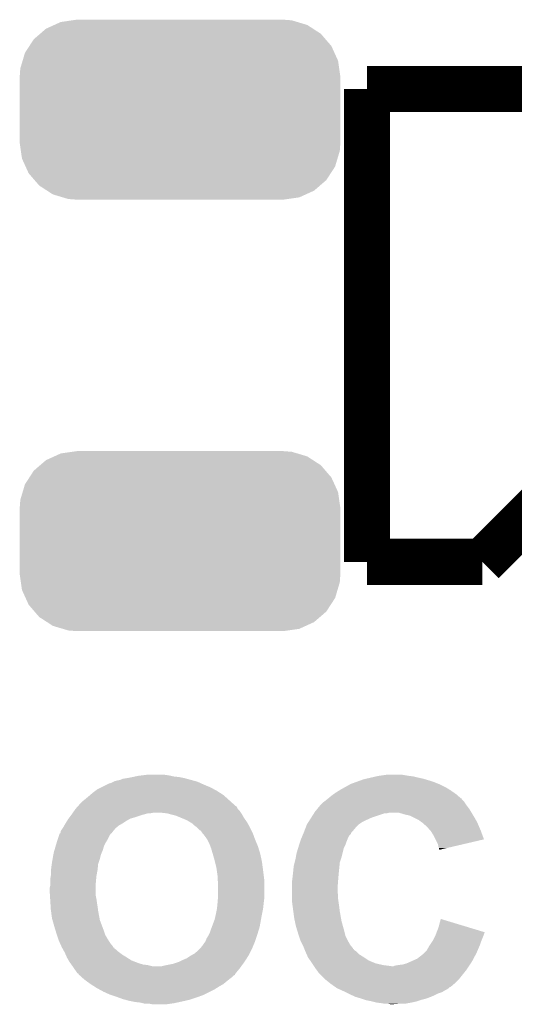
# Model space of a CAD drawing. Extents: x -1.3 to 24.2, y -3.9 to 53.4.
# Tile 17 of 44: x 4.4 to 6.6, y 12.7 to 17.1. Entities that reach past the tile are written whole.
import ezdxf

# ---------------------------------------------------------------- set-up
doc = ezdxf.new("R2010")
doc.units = 0
doc.layers.get('0').update_dxf_attribs({"linetype": 'CONTINUOUS'})
doc.layers.add('CURRENT_13_CLICK_V100_GTO', color=14, linetype='CONTINUOUS')
doc.layers.add('CURRENT_13_CLICK_V100_GTS', color=12, linetype='CONTINUOUS')

# ---------------------------------------------------------------- blocks, each defined once
blk = doc.blocks.new('CUSTOM_61')
for points in [[(-0.52524, 0.38613), (-0.47393, 0.39348), (0.516388, 0.38613), (0.491802, 0.39348)], [(-0.47393, 0.39348), (-0.45466, 0.39624), (0.491802, 0.39348), (0.45466, 0.39624)], [(-0.616066, 0.33428), (-0.590146, 0.356616), (0.61995, 0.33428), (0.585486, 0.356616)], [(-0.590146, 0.356616), (-0.553992, 0.373056), (0.585486, 0.356616), (0.560116, 0.373056)], [(-0.553992, 0.373056), (-0.52524, 0.38613), (0.560116, 0.373056), (0.516388, 0.38613)], [(-0.663476, 0.280266), (-0.64416, 0.31007), (0.666496, 0.280266), (0.640814, 0.31007)], [(-0.64416, 0.31007), (-0.616066, 0.33428), (0.640814, 0.31007), (0.61995, 0.33428)], [(-0.682936, 0.250236), (-0.663476, 0.280266), (0.680152, 0.250236), (0.666496, 0.280266)], [(-0.693364, 0.21536), (-0.682936, 0.250236), (0.69601, 0.21536), (0.680152, 0.250236)], [(-0.70612, 0.14478), (-0.70336, 0.181922), (0.70612, 0.14478), (0.7008, 0.181922)], [(-0.70336, 0.181922), (-0.693364, 0.21536), (0.7008, 0.181922), (0.69601, 0.21536)], [(-0.70612, -0.14478), (-0.70612, 0.14478), (0.70612, -0.14478), (0.70612, 0.14478)], [(-0.700798, -0.181922), (-0.70612, -0.14478), (0.70336, -0.181922), (0.70612, -0.14478)], [(-0.69601, -0.21536), (-0.700798, -0.181922), (0.693362, -0.21536), (0.70336, -0.181922)], [(-0.68015, -0.250236), (-0.69601, -0.21536), (0.682936, -0.250236), (0.693362, -0.21536)], [(-0.666496, -0.280266), (-0.68015, -0.250236), (0.663474, -0.280266), (0.682936, -0.250236)], [(-0.640812, -0.31007), (-0.666496, -0.280266), (0.64416, -0.31007), (0.663474, -0.280266)], [(-0.61995, -0.33428), (-0.640812, -0.31007), (0.616064, -0.33428), (0.64416, -0.31007)], [(-0.585484, -0.356616), (-0.61995, -0.33428), (0.590146, -0.356616), (0.616064, -0.33428)], [(-0.560116, -0.373056), (-0.585484, -0.356616), (0.55399, -0.373056), (0.590146, -0.356616)], [(-0.516386, -0.38613), (-0.560116, -0.373056), (0.52524, -0.38613), (0.55399, -0.373056)], [(-0.491802, -0.39348), (-0.516386, -0.38613), (0.473928, -0.39348), (0.52524, -0.38613)], [(-0.45466, -0.39624), (-0.491802, -0.39348), (0.45466, -0.39624), (0.473928, -0.39348)]]:
    blk.add_solid(points)

msp = doc.modelspace()

# ---------------------------------------------------------------- linework, layer by layer
at = {"layer": 'CURRENT_13_CLICK_V100_GTO', "const_width": 0.2032}
for points in [[(5.9436, 16.764), (6.8072, 16.764)], [(5.9436, 14.6812), (5.9436, 16.764)], [(6.4516, 14.6812), (6.8072, 15.0368), (6.8072, 16.764)], [(5.9436, 14.6812), (6.4516, 14.6812)]]:
    msp.add_lwpolyline(points, dxfattribs=at)
at = {"layer": 'CURRENT_13_CLICK_V100_GTO'}
for points in [[(4.798062, 13.70076), (4.808224, 13.70584), (5.22478, 13.70076), (5.213606, 13.70584)], [(4.808224, 13.70584), (4.810762, 13.705842), (5.213606, 13.70584), (5.213602, 13.705842)], [(4.810762, 13.705842), (4.81838, 13.70838), (5.213602, 13.705842), (5.208018, 13.70838)], [(4.81838, 13.70838), (4.828538, 13.71346), (5.208018, 13.70838), (5.196842, 13.71346)], [(4.828538, 13.71346), (4.833622, 13.716002), (5.196842, 13.71346), (5.187522, 13.716002)], [(4.833622, 13.716002), (4.84378, 13.71854), (5.187522, 13.716002), (5.178216, 13.71854)], [(4.84378, 13.71854), (4.856482, 13.721082), (5.178216, 13.71854), (5.168894, 13.721082)], [(4.856482, 13.721082), (4.869182, 13.72616), (5.168894, 13.721082), (5.150274, 13.72616)], [(4.869182, 13.72616), (4.88442, 13.7287), (5.150274, 13.72616), (5.14096, 13.7287)], [(4.88442, 13.7287), (4.89966, 13.73124), (5.14096, 13.7287), (5.12826, 13.73124)], [(4.89966, 13.73124), (4.911512, 13.73378), (5.12826, 13.73124), (5.115558, 13.73378)], [(4.911512, 13.73378), (4.923366, 13.73632), (5.115558, 13.73378), (5.092702, 13.73632)], [(4.923366, 13.73632), (4.93522, 13.73886), (5.092702, 13.73632), (5.08127, 13.73886)], [(4.93522, 13.73886), (4.95554, 13.7414), (5.08127, 13.73886), (5.069838, 13.7414)], [(4.95554, 13.7414), (4.975862, 13.74394), (5.069838, 13.7414), (5.05206, 13.74394)], [(5.86791, 13.70076), (5.872482, 13.7033), (6.26618, 13.70076), (6.25983, 13.7033)], [(5.872482, 13.7033), (5.893436, 13.71092), (6.25983, 13.7033), (6.24078, 13.71092)], [(5.893436, 13.71092), (5.914392, 13.71854), (6.24078, 13.71092), (6.21792, 13.71854)], [(5.914392, 13.71854), (5.928362, 13.72362), (6.21792, 13.71854), (6.200986, 13.72362)], [(5.928362, 13.72362), (5.939368, 13.72616), (6.200986, 13.72362), (6.192518, 13.72616)], [(5.939368, 13.72616), (5.96138, 13.73124), (6.192518, 13.72616), (6.16966, 13.73124)], [(5.96138, 13.73124), (5.983392, 13.73632), (6.16966, 13.73124), (6.14934, 13.73632)], [(5.983392, 13.73632), (5.9944, 13.73886), (6.14934, 13.73632), (6.12902, 13.73886)], [(5.9944, 13.73886), (6.029962, 13.74394), (6.12902, 13.73886), (6.098538, 13.74394)], [(4.725242, 13.655038), (4.737098, 13.6652), (5.311142, 13.655038), (5.295174, 13.6652)], [(4.737098, 13.6652), (4.74726, 13.67282), (5.295174, 13.6652), (5.2832, 13.67282)], [(4.74726, 13.67282), (4.757422, 13.68044), (5.2832, 13.67282), (5.269232, 13.68044)], [(4.757422, 13.68044), (4.772662, 13.68806), (5.269232, 13.68044), (5.255262, 13.68806)], [(4.772662, 13.68806), (4.798062, 13.70076), (5.255262, 13.68806), (5.22478, 13.70076)], [(5.795772, 13.65758), (5.80644, 13.6652), (6.337302, 13.65758), (6.326416, 13.6652)], [(5.80644, 13.6652), (5.822698, 13.67536), (6.326416, 13.6652), (6.311898, 13.67536)], [(5.822698, 13.67536), (5.82676, 13.677898), (6.311898, 13.67536), (6.307838, 13.677898)], [(5.82676, 13.677898), (5.84505, 13.68806), (6.307838, 13.677898), (6.291578, 13.68806)], [(5.84505, 13.68806), (5.86791, 13.70076), (6.291578, 13.68806), (6.26618, 13.70076)], [(4.674446, 13.60932), (4.68122, 13.61694), (5.36194, 13.60932), (5.353474, 13.61694)], [(4.68122, 13.61694), (4.691382, 13.627102), (5.353474, 13.61694), (5.342184, 13.627102)], [(4.691382, 13.627102), (4.70408, 13.63726), (5.342184, 13.627102), (5.330896, 13.63726)], [(4.70408, 13.63726), (4.71932, 13.64996), (5.330896, 13.63726), (5.316786, 13.64996)], [(4.71932, 13.64996), (4.725242, 13.655038), (5.316786, 13.64996), (5.311142, 13.655038)], [(5.7404, 13.61186), (5.750562, 13.62202), (6.38048, 13.61186), (6.373708, 13.62202)], [(5.750562, 13.62202), (5.757334, 13.6271), (6.373708, 13.62202), (6.37032, 13.6271)], [(5.757334, 13.6271), (5.76072, 13.62964), (6.37032, 13.6271), (6.36778, 13.62964)], [(5.76072, 13.62964), (5.770236, 13.637254), (6.36778, 13.62964), (6.360166, 13.637254)], [(5.770236, 13.637254), (5.77339, 13.639776), (6.360166, 13.637254), (6.36016, 13.639776)], [(5.77339, 13.639776), (5.77342, 13.6398), (6.36016, 13.639776), (6.357624, 13.6398)], [(5.77342, 13.6398), (5.78866, 13.6525), (6.357624, 13.6398), (6.34311, 13.6525)], [(5.78866, 13.6525), (5.795772, 13.65758), (6.34311, 13.6525), (6.337302, 13.65758)], [(4.64312, 13.56868), (4.646676, 13.57376), (4.959778, 13.56868), (4.978402, 13.57376)], [(4.646676, 13.57376), (4.648454, 13.5763), (4.988562, 13.57376), (5.001262, 13.5763)], [(4.648454, 13.5763), (4.655566, 13.58646), (5.389034, 13.5763), (5.38226, 13.58646)], [(4.655566, 13.58646), (4.660902, 13.594082), (5.38226, 13.58646), (5.374642, 13.594082)], [(4.660902, 13.594082), (4.669924, 13.604234), (5.374642, 13.594082), (5.36956, 13.604234)], [(4.669924, 13.604234), (4.672186, 13.606778), (5.36956, 13.604234), (5.364484, 13.606778)], [(4.672186, 13.606778), (4.674446, 13.60932), (5.364484, 13.606778), (5.36194, 13.60932)], [(5.064762, 13.57376), (5.0419, 13.5763), (5.390728, 13.57376), (5.389034, 13.5763)], [(5.073646, 13.571222), (5.064762, 13.57376), (5.392418, 13.571222), (5.390728, 13.57376)], [(5.08254, 13.56868), (5.073646, 13.571222), (5.393872, 13.56868), (5.392418, 13.571222)], [(5.698836, 13.55598), (5.710148, 13.573758), (5.96646, 13.55598), (6.019798, 13.573758)], [(5.710148, 13.573758), (5.71015, 13.57376), (6.019798, 13.573758), (6.029958, 13.57376)], [(5.71015, 13.57376), (5.711766, 13.5763), (6.029958, 13.57376), (6.040118, 13.5763)], [(5.711766, 13.5763), (5.715, 13.58138), (6.404866, 13.5763), (6.401818, 13.58138)], [(5.715, 13.58138), (5.72331, 13.591538), (6.401818, 13.58138), (6.395722, 13.591538)], [(5.72331, 13.591538), (5.737858, 13.609318), (6.395722, 13.591538), (6.382388, 13.609318)], [(5.737858, 13.609318), (5.7404, 13.61186), (6.382388, 13.609318), (6.38048, 13.61186)], [(6.111242, 13.56868), (6.085838, 13.5763), (6.409438, 13.56868), (6.404866, 13.5763)], [(4.610826, 13.520422), (4.61518, 13.52804), (4.851402, 13.520422), (4.864734, 13.52804)], [(4.61518, 13.52804), (4.616766, 13.53058), (4.864734, 13.52804), (4.86918, 13.53058)], [(4.616766, 13.53058), (4.623116, 13.540738), (4.86918, 13.53058), (4.884418, 13.540738)], [(4.623116, 13.540738), (4.62788, 13.548358), (4.884418, 13.540738), (4.89775, 13.548358)], [(4.62788, 13.548358), (4.629786, 13.550902), (4.89775, 13.548358), (4.902202, 13.550902)], [(4.629786, 13.550902), (4.633594, 13.55598), (4.902202, 13.550902), (4.91998, 13.55598)], [(4.633594, 13.55598), (4.641212, 13.566138), (4.91998, 13.55598), (4.95046, 13.566138)], [(4.641212, 13.566138), (4.64312, 13.56868), (4.95046, 13.566138), (4.959778, 13.56868)], [(5.102862, 13.563598), (5.08254, 13.56868), (5.396776, 13.563598), (5.393872, 13.56868)], [(5.12725, 13.553438), (5.102862, 13.563598), (5.40258, 13.553438), (5.396776, 13.563598)], [(5.13334, 13.5509), (5.12725, 13.553438), (5.404394, 13.5509), (5.40258, 13.553438)], [(5.15112, 13.54328), (5.13334, 13.5509), (5.409838, 13.54328), (5.404394, 13.5509)], [(5.16382, 13.53566), (5.15112, 13.54328), (5.415282, 13.53566), (5.409838, 13.54328)], [(5.176522, 13.528038), (5.16382, 13.53566), (5.419516, 13.528038), (5.415282, 13.53566)], [(5.184142, 13.52042), (5.176522, 13.528038), (5.423748, 13.52042), (5.419516, 13.528038)], [(5.679442, 13.5255), (5.685904, 13.535658), (5.90804, 13.5255), (5.923278, 13.535658)], [(5.685904, 13.535658), (5.690754, 13.54328), (5.923278, 13.535658), (5.93852, 13.54328)], [(5.690754, 13.54328), (5.698836, 13.55598), (5.93852, 13.54328), (5.96646, 13.55598)], [(6.122676, 13.56614), (6.111242, 13.56868), (6.41096, 13.56614), (6.409438, 13.56868)], [(6.134098, 13.563602), (6.122676, 13.56614), (6.412442, 13.563602), (6.41096, 13.56614)], [(6.169658, 13.54582), (6.134098, 13.563602), (6.422814, 13.54582), (6.412442, 13.563602)], [(6.17982, 13.5382), (6.169658, 13.54582), (6.427258, 13.5382), (6.422814, 13.54582)], [(6.183634, 13.535658), (6.17982, 13.5382), (6.42874, 13.535658), (6.427258, 13.5382)], [(6.18744, 13.53312), (6.183634, 13.535658), (6.429828, 13.53312), (6.42874, 13.535658)], [(6.18998, 13.530578), (6.18744, 13.53312), (6.430918, 13.530578), (6.429828, 13.53312)], [(6.20776, 13.515342), (6.18998, 13.530578), (6.437448, 13.515342), (6.430918, 13.530578)], [(4.58978, 13.482324), (4.589804, 13.48486), (4.814152, 13.482324), (4.815844, 13.48486)], [(4.589804, 13.48486), (4.590118, 13.484862), (4.815844, 13.48486), (4.815846, 13.484862)], [(4.590118, 13.484862), (4.592326, 13.484876), (4.815846, 13.484862), (4.815872, 13.484876)], [(4.592326, 13.484876), (4.593594, 13.487414), (4.815872, 13.484876), (4.82092, 13.487414)], [(4.593594, 13.487414), (4.59486, 13.489944), (4.82092, 13.487414), (4.820924, 13.489944)], [(4.59486, 13.49248), (4.594864, 13.495026), (4.82346, 13.49248), (4.82558, 13.495026)], [(4.59486, 13.489946), (4.59486, 13.49248), (4.820926, 13.489946), (4.82346, 13.49248)], [(4.59486, 13.489944), (4.59486, 13.489946), (4.820924, 13.489944), (4.820926, 13.489946)], [(4.594864, 13.495026), (4.603326, 13.507722), (4.82558, 13.495026), (4.836162, 13.507722)], [(4.603326, 13.507722), (4.605018, 13.510258), (4.836162, 13.507722), (4.839204, 13.510258)], [(4.605018, 13.510258), (4.610826, 13.520422), (4.839204, 13.510258), (4.851402, 13.520422)], [(5.194298, 13.5128), (5.184142, 13.52042), (5.42798, 13.5128), (5.423748, 13.52042)], [(5.1943, 13.512798), (5.194298, 13.5128), (5.427982, 13.512798), (5.42798, 13.5128)], [(5.207004, 13.500098), (5.1943, 13.512798), (5.434332, 13.500098), (5.427982, 13.512798)], [(5.21208, 13.497558), (5.207004, 13.500098), (5.435602, 13.497558), (5.434332, 13.500098)], [(5.21462, 13.495014), (5.21208, 13.497558), (5.436874, 13.495014), (5.435602, 13.497558)], [(5.214624, 13.492476), (5.21462, 13.495014), (5.438142, 13.492476), (5.436874, 13.495014)], [(5.218856, 13.487398), (5.214624, 13.492476), (5.44068, 13.487398), (5.438142, 13.492476)], [(5.22732, 13.47724), (5.218856, 13.487398), (5.444376, 13.47724), (5.44068, 13.487398)], [(5.662506, 13.48232), (5.66568, 13.489936), (5.872476, 13.48232), (5.87502, 13.489936)], [(5.66568, 13.489936), (5.66674, 13.49248), (5.87502, 13.489936), (5.877562, 13.49248)], [(5.66674, 13.49248), (5.668694, 13.497562), (5.877562, 13.49248), (5.882642, 13.497562)], [(5.668694, 13.497562), (5.674556, 13.5128), (5.882642, 13.497562), (5.89534, 13.5128)], [(5.674556, 13.5128), (5.67944, 13.525498), (5.89534, 13.5128), (5.908038, 13.525498)], [(5.67944, 13.525498), (5.679442, 13.5255), (5.908038, 13.525498), (5.90804, 13.5255)], [(6.221098, 13.5001), (6.20776, 13.515342), (6.44398, 13.5001), (6.437448, 13.515342)], [(6.22554, 13.495022), (6.221098, 13.5001), (6.445882, 13.495022), (6.44398, 13.5001)], [(6.23824, 13.474698), (6.22554, 13.495022), (6.45349, 13.474698), (6.445882, 13.495022)], [(4.572596, 13.42898), (4.577078, 13.444218), (4.78536, 13.42898), (4.79298, 13.444218)], [(4.577078, 13.444218), (4.57708, 13.44422), (4.79298, 13.444218), (4.79298, 13.44422)], [(4.57708, 13.44422), (4.581312, 13.45692), (4.79298, 13.44422), (4.8006, 13.45692)], [(4.581312, 13.45692), (4.588086, 13.477242), (4.8006, 13.45692), (4.810762, 13.477242)], [(4.588086, 13.477242), (4.58978, 13.482324), (4.810762, 13.477242), (4.814152, 13.482324)], [(5.240018, 13.459462), (5.22732, 13.47724), (5.45084, 13.459462), (5.444376, 13.47724)], [(5.24002, 13.459458), (5.240018, 13.459462), (5.450842, 13.459458), (5.45084, 13.459462)], [(5.25018, 13.43914), (5.24002, 13.459458), (5.459308, 13.43914), (5.450842, 13.459458)], [(5.645572, 13.4366), (5.650654, 13.451842), (5.84962, 13.4366), (5.8547, 13.451842)], [(5.650654, 13.451842), (5.65404, 13.461998), (5.8547, 13.451842), (5.858762, 13.461998)], [(5.65404, 13.461998), (5.655098, 13.46454), (5.858762, 13.461998), (5.85978, 13.46454)], [(5.655098, 13.46454), (5.65933, 13.474696), (5.85978, 13.46454), (5.864858, 13.474696)], [(5.65933, 13.474696), (5.662506, 13.48232), (5.864858, 13.474696), (5.872476, 13.48232)], [(6.245862, 13.459454), (6.23824, 13.474698), (6.459194, 13.459454), (6.45349, 13.474698)], [(6.256018, 13.439142), (6.245862, 13.459454), (6.372284, 13.439142), (6.459194, 13.459454)], [(4.563034, 13.393422), (4.56438, 13.401042), (4.772662, 13.393422), (4.775928, 13.401042)], [(4.56438, 13.401042), (4.567366, 13.4112), (4.775928, 13.401042), (4.780282, 13.4112)], [(4.567366, 13.4112), (4.572596, 13.42898), (4.780282, 13.4112), (4.78536, 13.42898)], [(5.25399, 13.428982), (5.25018, 13.43914), (5.46354, 13.428982), (5.459308, 13.43914)], [(5.2578, 13.418822), (5.25399, 13.428982), (5.466666, 13.418822), (5.46354, 13.428982)], [(5.264524, 13.39596), (5.2578, 13.418822), (5.4737, 13.39596), (5.466666, 13.418822)], [(5.630486, 13.380722), (5.63372, 13.398502), (5.83184, 13.380722), (5.836284, 13.398502)], [(5.63372, 13.398502), (5.640752, 13.421358), (5.836284, 13.398502), (5.841998, 13.421358)], [(5.640752, 13.421358), (5.64388, 13.43152), (5.841998, 13.421358), (5.847078, 13.43152)], [(5.64388, 13.43152), (5.645572, 13.4366), (5.847078, 13.43152), (5.84962, 13.4366)], [(6.25856, 13.426442), (6.256018, 13.439142), (6.317944, 13.426442), (6.372284, 13.439142)], [(6.261098, 13.421364), (6.25856, 13.426442), (6.296218, 13.421364), (6.317944, 13.426442)], [(6.2611, 13.416284), (6.261098, 13.421364), (6.274482, 13.416284), (6.296218, 13.421364)], [(6.263632, 13.413748), (6.2611, 13.416284), (6.263632, 13.413748), (6.274482, 13.416284)], [(4.555744, 13.350242), (4.55676, 13.35786), (4.759962, 13.350242), (4.7625, 13.35786)], [(4.55676, 13.35786), (4.559448, 13.3731), (4.7625, 13.35786), (4.767578, 13.3731)], [(4.559448, 13.3731), (4.563034, 13.393422), (4.767578, 13.3731), (4.772662, 13.393422)], [(5.2705, 13.37564), (5.264524, 13.39596), (5.478056, 13.37564), (5.4737, 13.39596)], [(5.27431, 13.3604), (5.2705, 13.37564), (5.48132, 13.3604), (5.478056, 13.37564)], [(5.28066, 13.334998), (5.27431, 13.3604), (5.484708, 13.334998), (5.48132, 13.3604)], [(5.62102, 13.34008), (5.625464, 13.357858), (5.822442, 13.34008), (5.82422, 13.357858)], [(5.625464, 13.357858), (5.62864, 13.37056), (5.82422, 13.357858), (5.828452, 13.37056)], [(5.62864, 13.37056), (5.630486, 13.380722), (5.828452, 13.37056), (5.83184, 13.380722)], [(4.55168, 13.31976), (4.552356, 13.324838), (4.756496, 13.31976), (4.75742, 13.324838)], [(4.55168, 13.299442), (4.55168, 13.31976), (4.752802, 13.299442), (4.756496, 13.31976)], [(4.552356, 13.324838), (4.555744, 13.350242), (4.75742, 13.324838), (4.759962, 13.350242)], [(5.282474, 13.3223), (5.28066, 13.334998), (5.4864, 13.3223), (5.484708, 13.334998)], [(5.28574, 13.299438), (5.282474, 13.3223), (5.489258, 13.299438), (5.4864, 13.3223)], [(5.617632, 13.30706), (5.61848, 13.31468), (5.81914, 13.30706), (5.819902, 13.31468)], [(5.61848, 13.31468), (5.62102, 13.34008), (5.819902, 13.31468), (5.822442, 13.34008)], [(4.54914, 13.284202), (4.551256, 13.2969), (4.751184, 13.284202), (4.75234, 13.2969)], [(4.54914, 13.26896), (4.54914, 13.284202), (4.7498, 13.26896), (4.751184, 13.284202)], [(4.54914, 13.256262), (4.54914, 13.26896), (4.7498, 13.256262), (4.7498, 13.26896)], [(4.551256, 13.2969), (4.55168, 13.299442), (4.75234, 13.2969), (4.752802, 13.299442)], [(5.28574, 13.284198), (5.28574, 13.299438), (5.491164, 13.284198), (5.489258, 13.299438)], [(5.286164, 13.281658), (5.28574, 13.284198), (5.49148, 13.281658), (5.491164, 13.284198)], [(5.28828, 13.268958), (5.286164, 13.281658), (5.49148, 13.268958), (5.49148, 13.281658)], [(5.28828, 13.21054), (5.28828, 13.268958), (5.49148, 13.21054), (5.49148, 13.268958)], [(5.6134, 13.2715), (5.614034, 13.27658), (5.816208, 13.2715), (5.8166, 13.27658)], [(5.6134, 13.243562), (5.6134, 13.2715), (5.81406, 13.243562), (5.816208, 13.2715)], [(5.614034, 13.27658), (5.61594, 13.29182), (5.8166, 13.27658), (5.81787, 13.29182)], [(5.61594, 13.29182), (5.617632, 13.30706), (5.81787, 13.29182), (5.81914, 13.30706)], [(4.5466, 13.246102), (4.54914, 13.256262), (4.7498, 13.246102), (4.7498, 13.256262)], [(4.5466, 13.230858), (4.5466, 13.246102), (4.7498, 13.230858), (4.7498, 13.246102)], [(4.54787, 13.210542), (4.5466, 13.230858), (4.7498, 13.210542), (4.7498, 13.230858)], [(5.6134, 13.225778), (5.6134, 13.243562), (5.81406, 13.225778), (5.81406, 13.243562)], [(5.6134, 13.215618), (5.6134, 13.225778), (5.8166, 13.215618), (5.81406, 13.225778)], [(4.548664, 13.197838), (4.54787, 13.210542), (4.75234, 13.197838), (4.7498, 13.210542)], [(4.549776, 13.18006), (4.548664, 13.197838), (4.75488, 13.18006), (4.75234, 13.197838)], [(5.28574, 13.18006), (5.28722, 13.19784), (5.489256, 13.18006), (5.49148, 13.19784)], [(5.28722, 13.19784), (5.28828, 13.21054), (5.49148, 13.19784), (5.49148, 13.21054)], [(5.6134, 13.19784), (5.6134, 13.215618), (5.8166, 13.19784), (5.8166, 13.215618)], [(5.6134, 13.187682), (5.6134, 13.19784), (5.818052, 13.187682), (5.8166, 13.19784)], [(5.616788, 13.16228), (5.6134, 13.187682), (5.82168, 13.16228), (5.818052, 13.187682)], [(4.550728, 13.16482), (4.549776, 13.18006), (4.75742, 13.16482), (4.75488, 13.18006)], [(4.55168, 13.14958), (4.550728, 13.16482), (4.759326, 13.14958), (4.75742, 13.16482)], [(4.552358, 13.1445), (4.55168, 13.14958), (4.75996, 13.1445), (4.759326, 13.14958)], [(4.55676, 13.111482), (4.552358, 13.1445), (4.766152, 13.111482), (4.75996, 13.1445)], [(5.27812, 13.12926), (5.2832, 13.15466), (5.48132, 13.12926), (5.486398, 13.15466)], [(5.2832, 13.154662), (5.285486, 13.17752), (5.4864, 13.154662), (5.48894, 13.17752)], [(5.2832, 13.15466), (5.2832, 13.154662), (5.486398, 13.15466), (5.4864, 13.154662)], [(5.285486, 13.17752), (5.28574, 13.18006), (5.48894, 13.17752), (5.489256, 13.18006)], [(5.619498, 13.14196), (5.616788, 13.16228), (5.82422, 13.14196), (5.82168, 13.16228)], [(5.62356, 13.11148), (5.619498, 13.14196), (5.8296, 13.11148), (5.82422, 13.14196)], [(4.558938, 13.103862), (4.55676, 13.111482), (4.76758, 13.103862), (4.766152, 13.111482)], [(4.56692, 13.07592), (4.558938, 13.103862), (4.778058, 13.07592), (4.76758, 13.103862)], [(5.260656, 13.073378), (5.273038, 13.106398), (5.47116, 13.073378), (5.477162, 13.106398)], [(5.273038, 13.106398), (5.27812, 13.12926), (5.477162, 13.106398), (5.48132, 13.12926)], [(5.626282, 13.09878), (5.62356, 13.11148), (5.83184, 13.09878), (5.8296, 13.11148)], [(5.63118, 13.07592), (5.626282, 13.09878), (5.83819, 13.07592), (5.83184, 13.09878)], [(6.25856, 13.07084), (6.268744, 13.108934), (6.39458, 13.07084), (6.268744, 13.108934)], [(4.570828, 13.06322), (4.56692, 13.07592), (4.78282, 13.06322), (4.778058, 13.07592)], [(4.57708, 13.0429), (4.570828, 13.06322), (4.789594, 13.0429), (4.78282, 13.06322)], [(5.25272, 13.05052), (5.2578, 13.06576), (5.464126, 13.05052), (5.468814, 13.06576)], [(5.2578, 13.06576), (5.260656, 13.073378), (5.468814, 13.06576), (5.47116, 13.073378)], [(5.638214, 13.05306), (5.63118, 13.07592), (5.84454, 13.05306), (5.83819, 13.07592)], [(5.64134, 13.0429), (5.638214, 13.05306), (5.84708, 13.0429), (5.84454, 13.05306)], [(6.250736, 13.050502), (6.25856, 13.07084), (6.46176, 13.050502), (6.39458, 13.07084)], [(4.577928, 13.040362), (4.57708, 13.0429), (4.79044, 13.040362), (4.789594, 13.0429)], [(4.583854, 13.02258), (4.577928, 13.040362), (4.8006, 13.02258), (4.79044, 13.040362)], [(4.58724, 13.012422), (4.583854, 13.02258), (4.80695, 13.012422), (4.8006, 13.02258)], [(4.591858, 13.002262), (4.58724, 13.012422), (4.8133, 13.002262), (4.80695, 13.012422)], [(5.22478, 12.99972), (5.232398, 13.009878), (5.446606, 12.99972), (5.450838, 13.009878)], [(5.232398, 13.009882), (5.23748, 13.022582), (5.45084, 13.009882), (5.455072, 13.022582)], [(5.232398, 13.009878), (5.232398, 13.009882), (5.450838, 13.009878), (5.45084, 13.009882)], [(5.23748, 13.022582), (5.2451, 13.035282), (5.455072, 13.022582), (5.459306, 13.035282)], [(5.2451, 13.035282), (5.247638, 13.04036), (5.459306, 13.035282), (5.461, 13.04036)], [(5.247638, 13.04036), (5.25272, 13.05052), (5.461, 13.04036), (5.464126, 13.05052)], [(5.644728, 13.032738), (5.64134, 13.0429), (5.84962, 13.032738), (5.84708, 13.0429)], [(5.6515, 13.012422), (5.644728, 13.032738), (5.85978, 13.012422), (5.84962, 13.032738)], [(5.66039, 12.994644), (5.6515, 13.012422), (5.86994, 12.994644), (5.85978, 13.012422)], [(6.221306, 12.994642), (6.231466, 13.009882), (6.44144, 12.994642), (6.44652, 13.009882)], [(6.231466, 13.009882), (6.23316, 13.012422), (6.44652, 13.009882), (6.447536, 13.012422)], [(6.23316, 13.012422), (6.244588, 13.03528), (6.447536, 13.012422), (6.45668, 13.03528)], [(6.244588, 13.03528), (6.24586, 13.03782), (6.45668, 13.03528), (6.457526, 13.03782)], [(6.24586, 13.03782), (6.247812, 13.042898), (6.457526, 13.03782), (6.45922, 13.042898)], [(6.247812, 13.042898), (6.249766, 13.047976), (6.45922, 13.042898), (6.461758, 13.047976)], [(6.249766, 13.047976), (6.250736, 13.050502), (6.461758, 13.047976), (6.46176, 13.050502)], [(4.598784, 12.987024), (4.591858, 13.002262), (4.825996, 12.987024), (4.8133, 13.002262)], [(4.599934, 12.984494), (4.598784, 12.987024), (4.826, 12.984494), (4.825996, 12.987024)], [(4.59994, 12.98448), (4.599934, 12.984494), (4.826028, 12.98448), (4.826, 12.984494)], [(4.60135, 12.981942), (4.59994, 12.98448), (4.831074, 12.981942), (4.826028, 12.98448)], [(4.60417, 12.976866), (4.60135, 12.981942), (4.833618, 12.976866), (4.831074, 12.981942)], [(4.605584, 12.974322), (4.60417, 12.976866), (4.838696, 12.974322), (4.833618, 12.976866)], [(4.609818, 12.966702), (4.605584, 12.974322), (4.84632, 12.966702), (4.838696, 12.974322)], [(4.61264, 12.96162), (4.609818, 12.966702), (4.853096, 12.96162), (4.84632, 12.966702)], [(5.184138, 12.956538), (5.19938, 12.96924), (5.426706, 12.956538), (5.433058, 12.96924)], [(5.19938, 12.96924), (5.20954, 12.9794), (5.433058, 12.96924), (5.43814, 12.9794)], [(5.20954, 12.9794), (5.214614, 12.984474), (5.43814, 12.9794), (5.440254, 12.984474)], [(5.214614, 12.984474), (5.21462, 12.987014), (5.440254, 12.984474), (5.441312, 12.987014)], [(5.21462, 12.987014), (5.219698, 12.992098), (5.441312, 12.987014), (5.44343, 12.992098)], [(5.219698, 12.992098), (5.22478, 12.99972), (5.44343, 12.992098), (5.446606, 12.99972)], [(5.6642, 12.98702), (5.66039, 12.994644), (5.87629, 12.98702), (5.86994, 12.994644)], [(5.66725, 12.979396), (5.6642, 12.98702), (5.88264, 12.979396), (5.87629, 12.98702)], [(5.668264, 12.97686), (5.66725, 12.979396), (5.882664, 12.97686), (5.88264, 12.979396)], [(5.668272, 12.976844), (5.668264, 12.97686), (5.885186, 12.976844), (5.882664, 12.97686)], [(5.670296, 12.971782), (5.668272, 12.976844), (5.887724, 12.971782), (5.885186, 12.976844)], [(5.67233, 12.966698), (5.670296, 12.971782), (5.895342, 12.966698), (5.887724, 12.971782)], [(5.67436, 12.96162), (5.67233, 12.966698), (5.900422, 12.96162), (5.895342, 12.966698)], [(6.195058, 12.95908), (6.207762, 12.971782), (6.4262, 12.95908), (6.431642, 12.971782)], [(6.207762, 12.971782), (6.21792, 12.98956), (6.431642, 12.971782), (6.439262, 12.98956)], [(6.21792, 12.98956), (6.221306, 12.994642), (6.439262, 12.98956), (6.44144, 12.994642)], [(4.617156, 12.95146), (4.61264, 12.96162), (4.86664, 12.95146), (4.853096, 12.96162)], [(4.620544, 12.94384), (4.617156, 12.95146), (4.87934, 12.94384), (4.86664, 12.95146)], [(4.6228, 12.938762), (4.620544, 12.94384), (4.887322, 12.938762), (4.87934, 12.94384)], [(4.630056, 12.926062), (4.6228, 12.938762), (4.90728, 12.926062), (4.887322, 12.938762)], [(4.632958, 12.92098), (4.630056, 12.926062), (4.92049, 12.92098), (4.90728, 12.926062)], [(4.638404, 12.913358), (4.632958, 12.92098), (4.9403, 12.913358), (4.92049, 12.92098)], [(5.087618, 12.91082), (5.118098, 12.92098), (5.397728, 12.91082), (5.405118, 12.92098)], [(5.118098, 12.92098), (5.118102, 12.920982), (5.405118, 12.92098), (5.40512, 12.920982)], [(5.118102, 12.920982), (5.13334, 12.9286), (5.40512, 12.920982), (5.409966, 12.9286)], [(5.13334, 12.9286), (5.15112, 12.93622), (5.409966, 12.9286), (5.414816, 12.93622)], [(5.15112, 12.93622), (5.16636, 12.94638), (5.414816, 12.93622), (5.42128, 12.94638)], [(5.16636, 12.94638), (5.170804, 12.94892), (5.42128, 12.94638), (5.422898, 12.94892)], [(5.170804, 12.94892), (5.184138, 12.956538), (5.422898, 12.94892), (5.426706, 12.956538)], [(5.677748, 12.954), (5.67436, 12.96162), (5.908042, 12.954), (5.900422, 12.96162)], [(5.683392, 12.9413), (5.677748, 12.954), (5.92836, 12.9413), (5.908042, 12.954)], [(5.68452, 12.938758), (5.683392, 12.9413), (5.932174, 12.938758), (5.92836, 12.9413)], [(5.693592, 12.92606), (5.68452, 12.938758), (5.951218, 12.92606), (5.932174, 12.938758)], [(5.69722, 12.92098), (5.693592, 12.92606), (5.963412, 12.92098), (5.951218, 12.92606)], [(5.7023, 12.91336), (5.69722, 12.92098), (5.981702, 12.91336), (5.963412, 12.92098)], [(6.118862, 12.91336), (6.136002, 12.92098), (6.4008, 12.91336), (6.40588, 12.92098)], [(6.136002, 12.92098), (6.164578, 12.933682), (6.40588, 12.92098), (6.412654, 12.933682)], [(6.164578, 12.933682), (6.18744, 12.951462), (6.412654, 12.933682), (6.422136, 12.951462)], [(6.18744, 12.951462), (6.195058, 12.95908), (6.422136, 12.951462), (6.4262, 12.95908)], [(4.642032, 12.90828), (4.638404, 12.913358), (4.958078, 12.90828), (4.9403, 12.913358)], [(4.643846, 12.90574), (4.642032, 12.90828), (4.978398, 12.90574), (4.958078, 12.90828)], [(4.64566, 12.9032), (4.643846, 12.90574), (4.988558, 12.9032), (4.978398, 12.90574)], [(4.647354, 12.90066), (4.64566, 12.9032), (4.998718, 12.90066), (4.988558, 12.9032)], [(4.652434, 12.89304), (4.647354, 12.90066), (5.3848, 12.89304), (5.39034, 12.90066)], [(4.65582, 12.88796), (4.652434, 12.89304), (5.380644, 12.88796), (5.3848, 12.89304)], [(4.66344, 12.8778), (4.65582, 12.88796), (5.372332, 12.8778), (5.380644, 12.88796)], [(4.668522, 12.870184), (4.66344, 12.8778), (5.366102, 12.870184), (5.372332, 12.8778)], [(5.039358, 12.90066), (5.04952, 12.9032), (5.39034, 12.90066), (5.392188, 12.9032)], [(5.04952, 12.9032), (5.087618, 12.91082), (5.392188, 12.9032), (5.397728, 12.91082)], [(5.70738, 12.90574), (5.7023, 12.91336), (6.014722, 12.90574), (5.981702, 12.91336)], [(5.709074, 12.9032), (5.70738, 12.90574), (6.03504, 12.9032), (6.014722, 12.90574)], [(5.710768, 12.90066), (5.709074, 12.9032), (6.052822, 12.90066), (6.03504, 12.9032)], [(5.71754, 12.8905), (5.710768, 12.90066), (6.38556, 12.8905), (6.392332, 12.90066)], [(5.723256, 12.88288), (5.71754, 12.8905), (6.38048, 12.88288), (6.38556, 12.8905)], [(5.72516, 12.88034), (5.723256, 12.88288), (6.378448, 12.88034), (6.38048, 12.88288)], [(5.73024, 12.87272), (5.72516, 12.88034), (6.372352, 12.87272), (6.378448, 12.88034)], [(6.052822, 12.90066), (6.060444, 12.900662), (6.392332, 12.90066), (6.392334, 12.900662)], [(6.060444, 12.900662), (6.065522, 12.9032), (6.392334, 12.900662), (6.394026, 12.9032)], [(6.065522, 12.9032), (6.08076, 12.90574), (6.394026, 12.9032), (6.39572, 12.90574)], [(6.08076, 12.90574), (6.101082, 12.90828), (6.39572, 12.90574), (6.397412, 12.90828)], [(6.101082, 12.90828), (6.118862, 12.91336), (6.397412, 12.90828), (6.4008, 12.91336)], [(4.673584, 12.867646), (4.668522, 12.870184), (5.364026, 12.867646), (5.366102, 12.870184)], [(4.6736, 12.865104), (4.673584, 12.867646), (5.361946, 12.865104), (5.364026, 12.867646)], [(4.67361, 12.865096), (4.6736, 12.865104), (5.36194, 12.865096), (5.361946, 12.865104)], [(4.676434, 12.862554), (4.67361, 12.865096), (5.361924, 12.862554), (5.36194, 12.865096)], [(4.679252, 12.860018), (4.676434, 12.862554), (5.356862, 12.860018), (5.361924, 12.862554)], [(4.687714, 12.8524), (4.679252, 12.860018), (5.349238, 12.8524), (5.356862, 12.860018)], [(4.69618, 12.84478), (4.687714, 12.8524), (5.33908, 12.84478), (5.349238, 12.8524)], [(4.698998, 12.842242), (4.69618, 12.84478), (5.335906, 12.842242), (5.33908, 12.84478)], [(4.70948, 12.83462), (4.698998, 12.842242), (5.32638, 12.83462), (5.335906, 12.842242)], [(4.726942, 12.82192), (4.70948, 12.83462), (5.31114, 12.82192), (5.32638, 12.83462)], [(5.75818, 12.84478), (5.73024, 12.87272), (6.35, 12.84478), (6.372352, 12.87272)], [(5.76072, 12.84224), (5.75818, 12.84478), (6.34746, 12.84224), (6.35, 12.84478)], [(5.77977, 12.827), (5.76072, 12.84224), (6.33222, 12.827), (6.34746, 12.84224)], [(4.726946, 12.821918), (4.726942, 12.82192), (5.311138, 12.821918), (5.31114, 12.82192)], [(4.742908, 12.81176), (4.726946, 12.821918), (5.29336, 12.81176), (5.311138, 12.821918)], [(4.75488, 12.80414), (4.742908, 12.81176), (5.281166, 12.80414), (5.29336, 12.81176)], [(4.76419, 12.799062), (4.75488, 12.80414), (5.27304, 12.799062), (5.281166, 12.80414)], [(4.78282, 12.7889), (4.76419, 12.799062), (5.252716, 12.7889), (5.27304, 12.799062)], [(5.78612, 12.82192), (5.77977, 12.827), (6.326292, 12.82192), (6.33222, 12.827)], [(5.800632, 12.811762), (5.78612, 12.82192), (6.31444, 12.811762), (6.326292, 12.82192)], [(5.804264, 12.80922), (5.800632, 12.811762), (6.311896, 12.80922), (6.31444, 12.811762)], [(5.804274, 12.809214), (5.804264, 12.80922), (6.309354, 12.809214), (6.311896, 12.80922)], [(5.811518, 12.804142), (5.804274, 12.809214), (6.304282, 12.804142), (6.309354, 12.809214)], [(5.811524, 12.80414), (5.811518, 12.804142), (6.30428, 12.80414), (6.304282, 12.804142)], [(5.822698, 12.79906), (5.811524, 12.80414), (6.296658, 12.79906), (6.30428, 12.80414)], [(5.833874, 12.79398), (5.822698, 12.79906), (6.286502, 12.79398), (6.296658, 12.79906)], [(5.83946, 12.79144), (5.833874, 12.79398), (6.282268, 12.79144), (6.286502, 12.79398)], [(5.84962, 12.78636), (5.83946, 12.79144), (6.273802, 12.78636), (6.282268, 12.79144)], [(4.81076, 12.7762), (4.78282, 12.7889), (5.227316, 12.7762), (5.252716, 12.7889)], [(4.81838, 12.77366), (4.81076, 12.7762), (5.222238, 12.77366), (5.227316, 12.7762)], [(4.84124, 12.76604), (4.81838, 12.77366), (5.201284, 12.76604), (5.222238, 12.77366)], [(4.848226, 12.7635), (4.84124, 12.76604), (5.1943, 12.7635), (5.201284, 12.76604)], [(4.86918, 12.75588), (4.848226, 12.7635), (5.171434, 12.75588), (5.1943, 12.7635)], [(4.878486, 12.753342), (4.86918, 12.75588), (5.16382, 12.753342), (5.171434, 12.75588)], [(4.89712, 12.74826), (4.878486, 12.753342), (5.141802, 12.74826), (5.16382, 12.753342)], [(4.909822, 12.74572), (4.89712, 12.74826), (5.1308, 12.74572), (5.141802, 12.74826)], [(5.85978, 12.78128), (5.84962, 12.78636), (6.25856, 12.78128), (6.273802, 12.78636)], [(5.86486, 12.77874), (5.85978, 12.78128), (6.25348, 12.77874), (6.25856, 12.78128)], [(5.876036, 12.77366), (5.86486, 12.77874), (6.24332, 12.77366), (6.25348, 12.77874)], [(5.8928, 12.76604), (5.876036, 12.77366), (6.22554, 12.76604), (6.24332, 12.77366)], [(5.9182, 12.75842), (5.8928, 12.76604), (6.205218, 12.75842), (6.22554, 12.76604)], [(5.933446, 12.75334), (5.9182, 12.75842), (6.184902, 12.75334), (6.205218, 12.75842)], [(5.94106, 12.750802), (5.933446, 12.75334), (6.177286, 12.750802), (6.184902, 12.75334)], [(5.96646, 12.74572), (5.94106, 12.750802), (6.162038, 12.74572), (6.177286, 12.750802)], [(4.922522, 12.74318), (4.909822, 12.74572), (5.118946, 12.74318), (5.1308, 12.74572)], [(4.945378, 12.74064), (4.922522, 12.74318), (5.107092, 12.74064), (5.118946, 12.74318)], [(4.955538, 12.7381), (4.945378, 12.74064), (5.09524, 12.7381), (5.107092, 12.74064)], [(4.965698, 12.73556), (4.955538, 12.7381), (5.077458, 12.73556), (5.09524, 12.7381)], [(4.998718, 12.73302), (4.986018, 12.73556), (5.059678, 12.73302), (5.077458, 12.73556)], [(5.98678, 12.74064), (5.96646, 12.74572), (6.13918, 12.74064), (6.162038, 12.74572)], [(6.0071, 12.7381), (5.98678, 12.74064), (6.125208, 12.7381), (6.13918, 12.74064)], [(6.022338, 12.73556), (6.0071, 12.7381), (6.111238, 12.73556), (6.125208, 12.7381)], [(6.047738, 12.73302), (6.037578, 12.73556), (6.055362, 12.73302), (6.0833, 12.73556)]]:
    msp.add_solid(points, dxfattribs=at)

# ---------------------------------------------------------------- block references
at = {"layer": 'CURRENT_13_CLICK_V100_GTS'}
for p in [(5.12064, 16.67256), (5.12064, 14.77264)]:
    msp.add_blockref('CUSTOM_61', p, dxfattribs=at)

doc.saveas('drawing.dxf')
